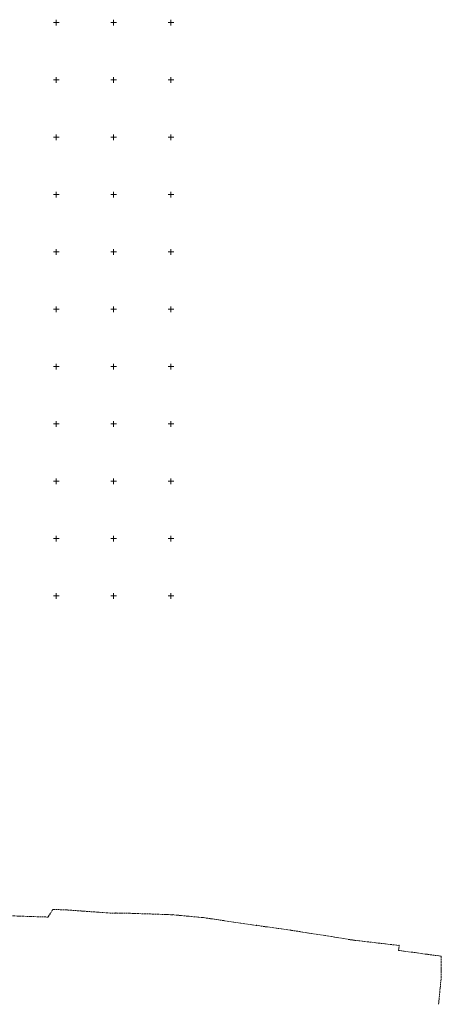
# Model space of a CAD drawing. Header units: metres. Extents: x 7395998 to 7397036, y 5813644 to 5814526.
# Tile 27 of 27: x 7396668 to 7397036, y 5813644 to 5814502. Entities that reach past the tile are written whole.
import ezdxf

# ---------------------------------------------------------------- set-up
doc = ezdxf.new("R2010")
doc.units = ezdxf.units.M
doc.header["$MEASUREMENT"] = 0
doc.linetypes.add('1', pattern=[0])
doc.linetypes.add('3_SUPP_P', pattern=[2, 1.5, -0.5])
doc.layers.add('P_SUKP_L_0', color=34, linetype='3_SUPP_P', lineweight=18)
doc.layers.add('Podzial_sekcyjny_krzyze', color=7, linetype='1', lineweight=0)

msp = doc.modelspace()

# ---------------------------------------------------------------- linework, layer by layer
at = {"layer": 'P_SUKP_L_0', "linetype": '3_SUPP_P'}
for p, q in [((7396677.75, 5813720.38), (7396654, 5813721.28)), ((7396686.73, 5813720.12), (7396677.75, 5813720.38)), ((7396692.81, 5813719.92), (7396686.73, 5813720.12)), ((7396696.92, 5813726.61), (7396692.81, 5813719.92)), ((7396708.84, 5813726.15), (7396696.92, 5813726.61)), ((7396733.57, 5813724.37), (7396708.84, 5813726.15)), ((7396746.97, 5813723.4), (7396733.57, 5813724.37)), ((7396751.64, 5813723.35), (7396746.97, 5813723.4)), ((7396751.67, 5813723.38), (7396751.64, 5813723.35)), ((7396751.71, 5813723.42), (7396751.67, 5813723.38)), ((7396751.77, 5813723.46), (7396751.71, 5813723.42)), ((7396751.79, 5813723.47), (7396751.77, 5813723.46)), ((7396751.87, 5813723.5), (7396751.79, 5813723.47)), ((7396751.9, 5813723.5), (7396751.87, 5813723.5)), ((7396751.93, 5813723.5), (7396751.9, 5813723.5)), ((7396751.95, 5813723.5), (7396751.93, 5813723.5)), ((7396752.03, 5813723.49), (7396751.95, 5813723.5)), ((7396752.08, 5813723.47), (7396752.03, 5813723.49)), ((7396752.14, 5813723.44), (7396752.08, 5813723.47)), ((7396752.17, 5813723.41), (7396752.14, 5813723.44)), ((7396752.2, 5813723.38), (7396752.17, 5813723.41)), ((7396752.22, 5813723.35), (7396752.2, 5813723.38)), ((7396757.92, 5813723.27), (7396752.22, 5813723.35)), ((7396764.09, 5813723.22), (7396757.92, 5813723.27)), ((7396764.11, 5813723.21), (7396764.09, 5813723.22)), ((7396764.17, 5813723.28), (7396764.11, 5813723.21)), ((7396764.19, 5813723.29), (7396764.17, 5813723.28)), ((7396764.23, 5813723.32), (7396764.19, 5813723.29)), ((7396764.26, 5813723.33), (7396764.23, 5813723.32)), ((7396764.3, 5813723.35), (7396764.26, 5813723.33)), ((7396764.33, 5813723.36), (7396764.3, 5813723.35)), ((7396764.4, 5813723.36), (7396764.33, 5813723.36)), ((7396764.45, 5813723.36), (7396764.4, 5813723.36)), ((7396764.5, 5813723.34), (7396764.45, 5813723.36)), ((7396764.57, 5813723.32), (7396764.5, 5813723.34)), ((7396764.61, 5813723.29), (7396764.57, 5813723.32)), ((7396764.65, 5813723.26), (7396764.61, 5813723.29)), ((7396764.68, 5813723.22), (7396764.65, 5813723.26)), ((7396764.69, 5813723.2), (7396764.68, 5813723.22)), ((7396782.11, 5813722.6), (7396764.69, 5813723.2)), ((7396801.51, 5813721.93), (7396782.11, 5813722.6)), ((7396801.56, 5813721.96), (7396801.51, 5813721.93)), ((7396801.58, 5813721.98), (7396801.56, 5813721.96)), ((7396801.62, 5813722.01), (7396801.58, 5813721.98)), ((7396801.65, 5813722.03), (7396801.62, 5813722.01)), ((7396801.76, 5813722.06), (7396801.65, 5813722.03)), ((7396801.83, 5813722.07), (7396801.76, 5813722.06)), ((7396801.89, 5813722.06), (7396801.83, 5813722.07)), ((7396801.94, 5813722.05), (7396801.89, 5813722.06)), ((7396802.01, 5813722.01), (7396801.94, 5813722.05)), ((7396802.03, 5813721.99), (7396802.01, 5813722.01)), ((7396802.07, 5813721.96), (7396802.03, 5813721.99)), ((7396802.1, 5813721.92), (7396802.07, 5813721.96)), ((7396802.12, 5813721.89), (7396802.1, 5813721.92)), ((7396806.03, 5813721.52), (7396802.12, 5813721.89)), ((7396814.8, 5813720.7), (7396806.03, 5813721.52)), ((7396823.54, 5813719.87), (7396814.8, 5813720.7)), ((7396827.93, 5813719.47), (7396823.54, 5813719.87)), ((7396827.97, 5813719.5), (7396827.93, 5813719.47)), ((7396827.99, 5813719.52), (7396827.97, 5813719.5)), ((7396828.02, 5813719.54), (7396827.99, 5813719.52)), ((7396828.06, 5813719.56), (7396828.02, 5813719.54)), ((7396828.12, 5813719.58), (7396828.06, 5813719.56)), ((7396828.17, 5813719.59), (7396828.12, 5813719.58)), ((7396828.24, 5813719.59), (7396828.17, 5813719.59)), ((7396828.3, 5813719.58), (7396828.24, 5813719.59)), ((7396828.36, 5813719.56), (7396828.3, 5813719.58)), ((7396828.39, 5813719.54), (7396828.36, 5813719.56)), ((7396828.44, 5813719.5), (7396828.39, 5813719.54)), ((7396828.48, 5813719.46), (7396828.44, 5813719.5)), ((7396828.5, 5813719.43), (7396828.48, 5813719.46)), ((7396828.52, 5813719.4), (7396828.5, 5813719.43)), ((7396829.53, 5813719.25), (7396828.52, 5813719.4)), ((7396836.14, 5813718.28), (7396829.53, 5813719.25)), ((7396841.65, 5813717.47), (7396836.14, 5813718.28)), ((7396841.66, 5813717.48), (7396841.65, 5813717.47)), ((7396841.67, 5813717.48), (7396841.66, 5813717.48)), ((7396841.68, 5813717.49), (7396841.67, 5813717.48)), ((7396841.69, 5813717.5), (7396841.68, 5813717.49)), ((7396841.72, 5813717.51), (7396841.69, 5813717.5)), ((7396841.73, 5813717.52), (7396841.72, 5813717.51)), ((7396841.76, 5813717.53), (7396841.73, 5813717.52)), ((7396841.77, 5813717.54), (7396841.76, 5813717.53)), ((7396841.79, 5813717.54), (7396841.77, 5813717.54)), ((7396841.84, 5813717.55), (7396841.79, 5813717.54)), ((7396841.9, 5813717.55), (7396841.84, 5813717.55)), ((7396841.92, 5813717.55), (7396841.9, 5813717.55)), ((7396841.96, 5813717.53), (7396841.92, 5813717.55)), ((7396841.99, 5813717.52), (7396841.96, 5813717.53)), ((7396842.03, 5813717.5), (7396841.99, 5813717.52)), ((7396842.06, 5813717.48), (7396842.03, 5813717.5)), ((7396842.07, 5813717.47), (7396842.06, 5813717.48)), ((7396842.09, 5813717.45), (7396842.07, 5813717.47)), ((7396842.11, 5813717.43), (7396842.09, 5813717.45)), ((7396842.12, 5813717.41), (7396842.11, 5813717.43)), ((7396842.13, 5813717.4), (7396842.12, 5813717.41)), ((7396846.14, 5813716.82), (7396842.13, 5813717.4)), ((7396856.54, 5813715.29), (7396846.14, 5813716.82)), ((7396874.48, 5813712.65), (7396856.54, 5813715.29)), ((7396874.51, 5813712.68), (7396874.48, 5813712.65)), ((7396874.54, 5813712.7), (7396874.51, 5813712.68)), ((7396874.57, 5813712.72), (7396874.54, 5813712.7)), ((7396874.58, 5813712.73), (7396874.57, 5813712.72)), ((7396874.62, 5813712.74), (7396874.58, 5813712.73)), ((7396874.66, 5813712.75), (7396874.62, 5813712.74)), ((7396874.7, 5813712.76), (7396874.66, 5813712.75)), ((7396874.76, 5813712.76), (7396874.7, 5813712.76)), ((7396874.82, 5813712.75), (7396874.76, 5813712.76)), ((7396874.86, 5813712.74), (7396874.82, 5813712.75)), ((7396874.89, 5813712.73), (7396874.86, 5813712.74)), ((7396874.91, 5813712.72), (7396874.89, 5813712.73)), ((7396874.96, 5813712.68), (7396874.91, 5813712.72)), ((7396874.98, 5813712.67), (7396874.96, 5813712.68)), ((7396875, 5813712.65), (7396874.98, 5813712.67)), ((7396875, 5813712.64), (7396875, 5813712.65)), ((7396875.03, 5813712.61), (7396875, 5813712.64)), ((7396875.04, 5813712.59), (7396875.03, 5813712.61)), ((7396875.05, 5813712.57), (7396875.04, 5813712.59)), ((7396877.5, 5813712.23), (7396875.05, 5813712.57)), ((7396887.85, 5813710.78), (7396877.5, 5813712.23)), ((7396893.74, 5813709.97), (7396887.85, 5813710.78)), ((7396904.05, 5813708.53), (7396893.74, 5813709.97)), ((7396904.06, 5813708.55), (7396904.05, 5813708.53)), ((7396904.07, 5813708.56), (7396904.06, 5813708.55)), ((7396904.08, 5813708.56), (7396904.07, 5813708.56)), ((7396904.11, 5813708.59), (7396904.08, 5813708.56)), ((7396904.12, 5813708.59), (7396904.11, 5813708.59)), ((7396904.17, 5813708.62), (7396904.12, 5813708.59)), ((7396904.19, 5813708.62), (7396904.17, 5813708.62)), ((7396904.21, 5813708.63), (7396904.19, 5813708.62)), ((7396904.24, 5813708.64), (7396904.21, 5813708.63)), ((7396904.28, 5813708.64), (7396904.24, 5813708.64)), ((7396904.32, 5813708.64), (7396904.28, 5813708.64)), ((7396904.36, 5813708.64), (7396904.32, 5813708.64)), ((7396904.37, 5813708.64), (7396904.36, 5813708.64)), ((7396904.43, 5813708.62), (7396904.37, 5813708.64)), ((7396904.45, 5813708.61), (7396904.43, 5813708.62)), ((7396904.47, 5813708.6), (7396904.45, 5813708.61)), ((7396904.5, 5813708.58), (7396904.47, 5813708.6)), ((7396904.51, 5813708.57), (7396904.5, 5813708.58)), ((7396904.57, 5813708.52), (7396904.51, 5813708.57)), ((7396904.58, 5813708.51), (7396904.57, 5813708.52)), ((7396904.6, 5813708.47), (7396904.58, 5813708.51)), ((7396904.62, 5813708.45), (7396904.6, 5813708.47)), ((7396918.65, 5813706.26), (7396904.62, 5813708.45)), ((7396928.21, 5813704.76), (7396918.65, 5813706.26)), ((7396934.26, 5813703.82), (7396928.21, 5813704.76)), ((7396934.29, 5813703.85), (7396934.26, 5813703.82)), ((7396934.33, 5813703.87), (7396934.29, 5813703.85)), ((7396934.36, 5813703.89), (7396934.33, 5813703.87)), ((7396934.4, 5813703.9), (7396934.36, 5813703.89)), ((7396934.44, 5813703.92), (7396934.4, 5813703.9)), ((7396934.49, 5813703.92), (7396934.44, 5813703.92)), ((7396934.55, 5813703.92), (7396934.49, 5813703.92)), ((7396934.6, 5813703.91), (7396934.55, 5813703.92)), ((7396934.67, 5813703.88), (7396934.6, 5813703.91)), ((7396934.69, 5813703.87), (7396934.67, 5813703.88)), ((7396934.74, 5813703.83), (7396934.69, 5813703.87)), ((7396934.79, 5813703.78), (7396934.74, 5813703.83)), ((7396934.81, 5813703.74), (7396934.79, 5813703.78)), ((7396934.82, 5813703.72), (7396934.81, 5813703.74)), ((7396941.72, 5813702.58), (7396934.82, 5813703.72)), ((7396950.6, 5813701.13), (7396941.72, 5813702.58)), ((7396958, 5813699.92), (7396950.6, 5813701.13)), ((7396958.02, 5813699.94), (7396958, 5813699.92)), ((7396958.06, 5813699.97), (7396958.02, 5813699.94)), ((7396958.08, 5813699.98), (7396958.06, 5813699.97)), ((7396958.11, 5813700), (7396958.08, 5813699.98)), ((7396958.17, 5813700.02), (7396958.11, 5813700)), ((7396958.22, 5813700.02), (7396958.17, 5813700.02)), ((7396958.25, 5813700.03), (7396958.22, 5813700.02)), ((7396958.31, 5813700.02), (7396958.25, 5813700.03)), ((7396958.35, 5813700.01), (7396958.31, 5813700.02)), ((7396958.41, 5813699.99), (7396958.35, 5813700.01)), ((7396958.43, 5813699.98), (7396958.41, 5813699.99)), ((7396958.46, 5813699.96), (7396958.43, 5813699.98)), ((7396958.49, 5813699.94), (7396958.46, 5813699.96)), ((7396958.5, 5813699.92), (7396958.49, 5813699.94)), ((7396958.54, 5813699.88), (7396958.5, 5813699.92)), ((7396958.56, 5813699.84), (7396958.54, 5813699.88)), ((7396964.08, 5813699.2), (7396958.56, 5813699.84)), ((7396986.71, 5813696.61), (7396964.08, 5813699.2)), ((7396998.79, 5813695.2), (7396986.71, 5813696.61)), ((7396998.56, 5813690.88), (7396999.22, 5813694.74)), ((7396998.82, 5813695.22), (7396998.79, 5813695.2)), ((7396998.84, 5813695.23), (7396998.82, 5813695.22)), ((7396998.85, 5813695.24), (7396998.84, 5813695.23)), ((7396998.89, 5813695.26), (7396998.85, 5813695.24)), ((7396998.93, 5813695.28), (7396998.89, 5813695.26)), ((7396998.99, 5813695.28), (7396998.93, 5813695.28)), ((7396999.06, 5813695.28), (7396998.99, 5813695.28)), ((7396999.13, 5813695.26), (7396999.06, 5813695.28)), ((7396999.18, 5813695.24), (7396999.13, 5813695.26)), ((7396999.23, 5813695.19), (7396999.18, 5813695.24)), ((7396999.22, 5813694.74), (7396999.24, 5813694.76)), ((7396999.26, 5813695.15), (7396999.23, 5813695.19)), ((7396999.24, 5813694.76), (7396999.27, 5813694.8)), ((7396999.28, 5813695.13), (7396999.26, 5813695.15)), ((7396999.27, 5813694.8), (7396999.3, 5813694.86)), ((7396999.3, 5813695.08), (7396999.28, 5813695.13)), ((7396999.31, 5813695.03), (7396999.3, 5813695.08)), ((7396999.3, 5813694.86), (7396999.32, 5813694.95)), ((7396999.32, 5813694.99), (7396999.31, 5813695.03)), ((7396999.32, 5813694.95), (7396999.32, 5813694.99)), ((7397003.08, 5813690.26), (7396998.56, 5813690.88)), ((7397013.06, 5813688.89), (7397003.08, 5813690.26)), ((7397018.43, 5813688.16), (7397013.06, 5813688.89)), ((7397035.68, 5813685.78), (7397018.43, 5813688.16)), ((7397035.98, 5813685.44), (7397035.68, 5813685.78)), ((7397035.93, 5813678.05), (7397035.98, 5813685.13)), ((7397035.98, 5813685.13), (7397035.98, 5813685.44)), ((7397035.85, 5813667.16), (7397035.93, 5813678.05)), ((7397034.8, 5813656.28), (7397035.85, 5813667.16)), ((7397033.61, 5813643.83), (7397034.8, 5813656.28))]:
    msp.add_line(p, q, dxfattribs=at)
at = {"layer": 'Podzial_sekcyjny_krzyze'}
for p, q in [((7396700, 5814497.5), (7396700, 5814502.5)), ((7396750, 5814497.5), (7396750, 5814502.5)), ((7396800, 5814497.5), (7396800, 5814502.5)), ((7396697.5, 5814500), (7396702.5, 5814500)), ((7396747.5, 5814500), (7396752.5, 5814500)), ((7396797.5, 5814500), (7396802.5, 5814500)), ((7396697.5, 5814450), (7396702.5, 5814450)), ((7396700, 5814447.5), (7396700, 5814452.5)), ((7396747.5, 5814450), (7396752.5, 5814450)), ((7396750, 5814447.5), (7396750, 5814452.5)), ((7396797.5, 5814450), (7396802.5, 5814450)), ((7396800, 5814447.5), (7396800, 5814452.5)), ((7396697.5, 5814400), (7396702.5, 5814400)), ((7396700, 5814397.5), (7396700, 5814402.5)), ((7396747.5, 5814400), (7396752.5, 5814400)), ((7396750, 5814397.5), (7396750, 5814402.5)), ((7396797.5, 5814400), (7396802.5, 5814400)), ((7396800, 5814397.5), (7396800, 5814402.5)), ((7396697.5, 5814350), (7396702.5, 5814350)), ((7396700, 5814347.5), (7396700, 5814352.5)), ((7396747.5, 5814350), (7396752.5, 5814350)), ((7396750, 5814347.5), (7396750, 5814352.5)), ((7396797.5, 5814350), (7396802.5, 5814350)), ((7396800, 5814347.5), (7396800, 5814352.5)), ((7396697.5, 5814300), (7396702.5, 5814300)), ((7396700, 5814297.5), (7396700, 5814302.5)), ((7396747.5, 5814300), (7396752.5, 5814300)), ((7396750, 5814297.5), (7396750, 5814302.5)), ((7396797.5, 5814300), (7396802.5, 5814300)), ((7396800, 5814297.5), (7396800, 5814302.5)), ((7396700, 5814247.5), (7396700, 5814252.5)), ((7396750, 5814247.5), (7396750, 5814252.5)), ((7396800, 5814247.5), (7396800, 5814252.5)), ((7396697.5, 5814250), (7396702.5, 5814250)), ((7396747.5, 5814250), (7396752.5, 5814250)), ((7396797.5, 5814250), (7396802.5, 5814250)), ((7396700, 5814197.5), (7396700, 5814202.5)), ((7396750, 5814197.5), (7396750, 5814202.5)), ((7396800, 5814197.5), (7396800, 5814202.5)), ((7396697.5, 5814200), (7396702.5, 5814200)), ((7396747.5, 5814200), (7396752.5, 5814200)), ((7396797.5, 5814200), (7396802.5, 5814200)), ((7396697.5, 5814150), (7396702.5, 5814150)), ((7396700, 5814147.5), (7396700, 5814152.5)), ((7396747.5, 5814150), (7396752.5, 5814150)), ((7396750, 5814147.5), (7396750, 5814152.5)), ((7396797.5, 5814150), (7396802.5, 5814150)), ((7396800, 5814147.5), (7396800, 5814152.5)), ((7396697.5, 5814100), (7396702.5, 5814100)), ((7396700, 5814097.5), (7396700, 5814102.5)), ((7396747.5, 5814100), (7396752.5, 5814100)), ((7396750, 5814097.5), (7396750, 5814102.5)), ((7396797.5, 5814100), (7396802.5, 5814100)), ((7396800, 5814097.5), (7396800, 5814102.5)), ((7396697.5, 5814050), (7396702.5, 5814050)), ((7396700, 5814047.5), (7396700, 5814052.5)), ((7396747.5, 5814050), (7396752.5, 5814050)), ((7396750, 5814047.5), (7396750, 5814052.5)), ((7396797.5, 5814050), (7396802.5, 5814050)), ((7396800, 5814047.5), (7396800, 5814052.5)), ((7396697.5, 5814000), (7396702.5, 5814000)), ((7396700, 5813997.5), (7396700, 5814002.5)), ((7396747.5, 5814000), (7396752.5, 5814000)), ((7396750, 5813997.5), (7396750, 5814002.5)), ((7396797.5, 5814000), (7396802.5, 5814000)), ((7396800, 5813997.5), (7396800, 5814002.5))]:
    msp.add_line(p, q, dxfattribs=at)

doc.saveas('drawing.dxf')
